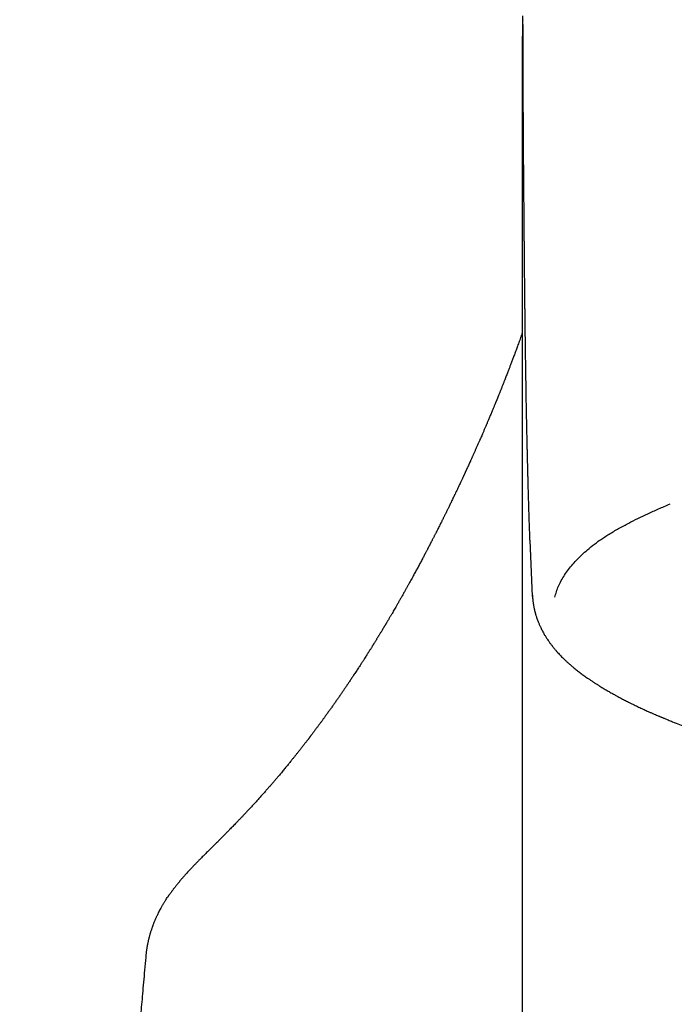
# Model space of a CAD drawing. Header units: millimetres. Extents: x 8 to 974, y 12 to 718.
# Tile 14 of 37: x 429 to 442, y 618 to 637. Entities that reach past the tile are written whole.
import ezdxf

# ---------------------------------------------------------------- set-up
doc = ezdxf.new("R2010")
doc.units = ezdxf.units.MM

msp = doc.modelspace()

# ---------------------------------------------------------------- linework, layer by layer
at = {"color": 7, "linetype": 'Continuous', "lineweight": 30}
for p, q in [((439.008, 627.195), (439.006, 627.217)), ((439.006, 627.195), (439.054, 626.13)), ((438.867, 626.73), (438.867, 623.282)), ((438.867, 623.282), (438.867, 561.094)), ((431.743, 619.321), (431.743, 619.318))]:
    msp.add_line(p, q, dxfattribs=at)
for points, knots in [([(438.87, 637.113), (438.87, 637.112), (438.87, 637.103), (438.87, 637.094), (438.87, 637.082), (438.87, 637.069), (438.87, 637.056), (438.87, 637.038), (438.869, 637.015), (438.869, 636.987), (438.869, 636.96), (438.869, 636.933), (438.868, 636.908), (438.868, 636.875), (438.868, 636.83), (438.868, 636.773), (438.867, 636.722), (438.867, 636.679), (438.867, 636.642), (438.867, 636.601), (438.867, 636.558), (438.867, 636.512), (438.867, 636.467), (438.867, 636.429), (438.867, 636.397), (438.867, 636.371), (438.867, 636.342), (438.867, 636.309), (438.867, 636.274), (438.867, 636.249), (438.867, 636.238)], [0, 0, 0, 0, 0.001294, 0.01695, 0.032263, 0.047675, 0.063184, 0.078798, 0.111038, 0.145909, 0.179125, 0.211199, 0.240859, 0.26811, 0.332087, 0.40255, 0.469773, 0.508471, 0.550849, 0.597111, 0.646014, 0.69876, 0.750078, 0.795234, 0.825025, 0.851898, 0.882365, 0.918264, 0.961691, 1, 1, 1, 1]), ([(438.879, 636.949), (438.879, 636.948), (438.879, 636.944), (438.879, 636.938), (438.879, 636.928), (438.879, 636.922), (438.879, 636.908), (438.879, 636.886), (438.878, 636.854), (438.878, 636.817), (438.878, 636.785), (438.878, 636.759), (438.878, 636.735), (438.878, 636.71), (438.878, 636.669), (438.877, 636.612), (438.877, 636.541), (438.877, 636.471), (438.877, 636.402), (438.877, 636.334), (438.877, 636.266), (438.877, 636.193), (438.877, 636.117), (438.877, 636.051), (438.877, 635.998), (438.877, 635.961), (438.877, 635.928), (438.877, 635.899), (438.877, 635.869), (438.877, 635.822), (438.878, 635.753), (438.878, 635.654), (438.878, 635.54), (438.879, 635.409), (438.88, 635.275), (438.88, 635.14), (438.881, 635.007), (438.882, 634.898), (438.883, 634.814), (438.883, 634.758), (438.883, 634.704), (438.884, 634.647), (438.884, 634.596), (438.884, 634.553), (438.885, 634.521), (438.885, 634.492), (438.885, 634.466), (438.885, 634.438), (438.886, 634.405), (438.886, 634.367), (438.886, 634.326), (438.886, 634.284), (438.887, 634.245), (438.887, 634.209), (438.887, 634.175), (438.888, 634.139), (438.888, 634.103), (438.888, 634.058), (438.889, 634.004), (438.889, 633.937), (438.89, 633.863), (438.891, 633.786), (438.891, 633.715), (438.892, 633.654), (438.892, 633.599), (438.893, 633.544), (438.893, 633.491), (438.893, 633.44), (438.894, 633.385), (438.894, 633.324), (438.895, 633.263), (438.896, 633.203), (438.896, 633.144), (438.897, 633.089), (438.897, 633.036), (438.898, 632.98), (438.898, 632.916), (438.899, 632.842), (438.899, 632.766), (438.9, 632.693), (438.901, 632.627), (438.901, 632.566), (438.902, 632.503), (438.903, 632.43), (438.903, 632.342), (438.904, 632.244), (438.905, 632.147), (438.906, 632.053), (438.907, 631.966), (438.908, 631.881), (438.909, 631.801), (438.91, 631.732), (438.91, 631.676), (438.911, 631.628), (438.911, 631.584), (438.912, 631.539), (438.913, 631.455), (438.914, 631.328), (438.916, 631.172), (438.918, 631.031), (438.92, 630.893), (438.922, 630.747), (438.924, 630.586), (438.926, 630.429), (438.929, 630.266), (438.932, 630.095), (438.935, 629.91), (438.938, 629.718), (438.942, 629.55), (438.944, 629.411), (438.947, 629.304), (438.949, 629.2), (438.951, 629.102), (438.953, 629.01), (438.955, 628.922), (438.957, 628.832), (438.959, 628.736), (438.962, 628.632), (438.964, 628.536), (438.967, 628.449), (438.969, 628.373), (438.971, 628.298), (438.973, 628.228), (438.974, 628.168), (438.976, 628.12), (438.977, 628.081), (438.978, 628.052), (438.978, 628.024), (438.979, 627.992), (438.981, 627.949), (438.982, 627.892), (438.984, 627.819), (438.987, 627.73), (438.991, 627.626), (438.994, 627.508), (438.999, 627.376), (439.002, 627.277), (439.004, 627.222), (439.004, 627.217)], [0, 0, 0, 0, 0.0002356, 0.0010091, 0.0017268, 0.0033035, 0.0050253, 0.0080223, 0.0142596, 0.0202396, 0.0254359, 0.029384, 0.0328785, 0.0367567, 0.041112, 0.0521659, 0.0626944, 0.0735648, 0.0837376, 0.0936362, 0.1034812, 0.1140778, 0.1253282, 0.1362366, 0.1421099, 0.147505, 0.1520173, 0.1557721, 0.1597298, 0.1640888, 0.1753924, 0.187771, 0.203694, 0.2204571, 0.2379361, 0.2543979, 0.2699544, 0.285724, 0.292734, 0.2990468, 0.3049422, 0.3112849, 0.318136, 0.3220924, 0.3256632, 0.3287973, 0.3314959, 0.334378, 0.3378973, 0.3420989, 0.3468474, 0.3511932, 0.3556019, 0.3592013, 0.3626939, 0.3664178, 0.3703023, 0.3742514, 0.3804062, 0.387154, 0.3949329, 0.4030054, 0.4106393, 0.4160991, 0.4213989, 0.4270394, 0.4325015, 0.4368359, 0.4421504, 0.4486816, 0.4544937, 0.459947, 0.4659797, 0.4714844, 0.4759972, 0.4811056, 0.4873291, 0.4944951, 0.5021592, 0.5090053, 0.5152076, 0.5206776, 0.5257831, 0.5328479, 0.5411548, 0.5503316, 0.5600718, 0.568242, 0.5763243, 0.5841749, 0.5916335, 0.5982802, 0.6029195, 0.6072095, 0.6112638, 0.6150846, 0.6193627, 0.6343733, 0.6494968, 0.6618768, 0.6725077, 0.6867684, 0.7014441, 0.7157091, 0.7290748, 0.7451968, 0.7614885, 0.7785951, 0.7964543, 0.8060713, 0.8156788, 0.824901, 0.8337084, 0.8418075, 0.849287, 0.8570343, 0.8655996, 0.8748301, 0.8846428, 0.8911083, 0.8978032, 0.9046876, 0.9109569, 0.916295, 0.9204927, 0.9238572, 0.9263894, 0.928283, 0.9311318, 0.9349482, 0.9397316, 0.9463817, 0.9542928, 0.9634634, 0.9738916, 0.9855753, 0.9985119, 1, 1, 1, 1]), ([(438.879, 636.949), (438.879, 636.959), (438.879, 636.989), (438.88, 637.018), (438.88, 637.037)], [0, 0, 0, 0, 0.342837, 1, 1, 1, 1]), ([(438.867, 636.261), (438.867, 636.146), (438.867, 635.901), (438.867, 635.512), (438.867, 635.096), (438.867, 634.667), (438.867, 634.226), (438.867, 633.781), (438.867, 633.334), (438.867, 632.885), (438.867, 632.425), (438.867, 631.955), (438.867, 631.475), (438.867, 630.984), (438.867, 630.483), (438.867, 629.971), (438.867, 629.449), (438.867, 628.921), (438.867, 628.386), (438.867, 627.844), (438.867, 627.293), (438.867, 626.918), (438.867, 626.731)], [0, 0, 0, 0, 0.0465699, 0.0991533, 0.151736, 0.2043182, 0.2569, 0.3094818, 0.3590589, 0.4086362, 0.4582135, 0.507791, 0.5573686, 0.6069461, 0.6565234, 0.7061004, 0.7556769, 0.8052525, 0.8539417, 0.9026296, 0.9513158, 1, 1, 1, 1]), ([(438.877, 635.821), (438.874, 635.889), (438.868, 636.028), (438.868, 636.167), (438.868, 636.238)], [0, 0, 0, 0, 0.490311, 1, 1, 1, 1]), ([(438.867, 631.116), (438.865, 631.109), (438.86, 631.095), (438.852, 631.073), (438.841, 631.042), (438.826, 631.001), (438.809, 630.953), (438.792, 630.908), (438.777, 630.866), (438.762, 630.826), (438.747, 630.784), (438.732, 630.743), (438.717, 630.702), (438.702, 630.664), (438.689, 630.627), (438.676, 630.593), (438.663, 630.56), (438.651, 630.527), (438.639, 630.497), (438.628, 630.468), (438.617, 630.439), (438.605, 630.408), (438.592, 630.374), (438.579, 630.339), (438.564, 630.302), (438.55, 630.264), (438.533, 630.222), (438.514, 630.174), (438.493, 630.12), (438.471, 630.065), (438.453, 630.019), (438.439, 629.984), (438.429, 629.961), (438.421, 629.94), (438.413, 629.92), (438.406, 629.903), (438.4, 629.887), (438.395, 629.875), (438.391, 629.866), (438.388, 629.859), (438.385, 629.852), (438.383, 629.847), (438.381, 629.841), (438.378, 629.834), (438.374, 629.825), (438.37, 629.814), (438.365, 629.802), (438.358, 629.786), (438.351, 629.767), (438.342, 629.745), (438.331, 629.721), (438.321, 629.695), (438.31, 629.668), (438.297, 629.638), (438.284, 629.605), (438.269, 629.569), (438.254, 629.535), (438.241, 629.503), (438.228, 629.472), (438.216, 629.443), (438.204, 629.417), (438.194, 629.391), (438.179, 629.356), (438.16, 629.312), (438.136, 629.258), (438.116, 629.21), (438.098, 629.169), (438.082, 629.132), (438.068, 629.1), (438.056, 629.072), (438.045, 629.048), (438.033, 629.021), (438.021, 628.994), (438.009, 628.966), (437.997, 628.938), (437.984, 628.91), (437.972, 628.883), (437.961, 628.857), (437.95, 628.833), (437.939, 628.809), (437.929, 628.788), (437.92, 628.768), (437.912, 628.749), (437.903, 628.729), (437.894, 628.708), (437.882, 628.684), (437.869, 628.655), (437.854, 628.622), (437.841, 628.593), (437.83, 628.57), (437.822, 628.551), (437.814, 628.534), (437.807, 628.518), (437.8, 628.504), (437.794, 628.491), (437.788, 628.478), (437.783, 628.467), (437.778, 628.457), (437.775, 628.449), (437.771, 628.441), (437.766, 628.431), (437.761, 628.42), (437.756, 628.408), (437.749, 628.394), (437.741, 628.377), (437.732, 628.358), (437.722, 628.335), (437.71, 628.311), (437.696, 628.28), (437.678, 628.243), (437.658, 628.201), (437.638, 628.157), (437.616, 628.112), (437.596, 628.07), (437.578, 628.032), (437.561, 627.998), (437.545, 627.963), (437.528, 627.928), (437.512, 627.895), (437.496, 627.863), (437.482, 627.834), (437.469, 627.808), (437.457, 627.783), (437.446, 627.76), (437.435, 627.738), (437.424, 627.715), (437.413, 627.693), (437.402, 627.672), (437.392, 627.651), (437.382, 627.63), (437.372, 627.61), (437.361, 627.59), (437.351, 627.569), (437.341, 627.548), (437.328, 627.523), (437.314, 627.494), (437.297, 627.461), (437.279, 627.425), (437.259, 627.386), (437.242, 627.353), (437.229, 627.326), (437.218, 627.305), (437.207, 627.284), (437.196, 627.262), (437.185, 627.241), (437.175, 627.22), (437.164, 627.2), (437.154, 627.18), (437.145, 627.163), (437.138, 627.149), (437.132, 627.138), (437.128, 627.129), (437.124, 627.121), (437.12, 627.114), (437.116, 627.106), (437.111, 627.096), (437.104, 627.083), (437.097, 627.069), (437.088, 627.053), (437.079, 627.036), (437.07, 627.017), (437.059, 626.997), (437.048, 626.975), (437.034, 626.95), (437.019, 626.921), (437.003, 626.89), (436.985, 626.857), (436.967, 626.822), (436.948, 626.787), (436.931, 626.754), (436.912, 626.72), (436.894, 626.685), (436.874, 626.648), (436.854, 626.611), (436.834, 626.574), (436.813, 626.536), (436.792, 626.497), (436.77, 626.456), (436.746, 626.413), (436.721, 626.368), (436.696, 626.323), (436.67, 626.277), (436.648, 626.236), (436.628, 626.202), (436.612, 626.172), (436.595, 626.143), (436.58, 626.115), (436.565, 626.09), (436.552, 626.066), (436.539, 626.045), (436.527, 626.023), (436.515, 626.002), (436.501, 625.978), (436.487, 625.953), (436.469, 625.923), (436.449, 625.888), (436.426, 625.848), (436.406, 625.814), (436.391, 625.788), (436.379, 625.768), (436.368, 625.749), (436.356, 625.729), (436.344, 625.709), (436.333, 625.69), (436.323, 625.672), (436.313, 625.655), (436.303, 625.64), (436.295, 625.626), (436.288, 625.614), (436.282, 625.604), (436.277, 625.594), (436.271, 625.585), (436.265, 625.576), (436.259, 625.565), (436.252, 625.554), (436.244, 625.54), (436.235, 625.525), (436.224, 625.507), (436.213, 625.488), (436.2, 625.467), (436.186, 625.445), (436.172, 625.421), (436.156, 625.395), (436.142, 625.371), (436.128, 625.35), (436.117, 625.331), (436.105, 625.311), (436.093, 625.292), (436.081, 625.273), (436.07, 625.255), (436.061, 625.24), (436.052, 625.227), (436.045, 625.215), (436.039, 625.206), (436.032, 625.194), (436.023, 625.179), (436.011, 625.16), (435.998, 625.139), (435.984, 625.117), (435.969, 625.093), (435.952, 625.067), (435.934, 625.038), (435.915, 625.008), (435.894, 624.975), (435.875, 624.945), (435.859, 624.921), (435.847, 624.902), (435.835, 624.884), (435.825, 624.867), (435.815, 624.852), (435.802, 624.832), (435.786, 624.807), (435.766, 624.776), (435.744, 624.743), (435.722, 624.709), (435.699, 624.674), (435.677, 624.641), (435.656, 624.61), (435.637, 624.581), (435.618, 624.553), (435.599, 624.524), (435.581, 624.497), (435.564, 624.473), (435.55, 624.452), (435.538, 624.434), (435.527, 624.417), (435.515, 624.4), (435.503, 624.382), (435.49, 624.363), (435.476, 624.342), (435.46, 624.32), (435.437, 624.286), (435.406, 624.241), (435.368, 624.186), (435.33, 624.132), (435.292, 624.079), (435.254, 624.025), (435.216, 623.971), (435.177, 623.917), (435.146, 623.875), (435.123, 623.843), (435.109, 623.822), (435.093, 623.801), (435.077, 623.779), (435.06, 623.756), (435.043, 623.733), (435.028, 623.712), (435.012, 623.691), (434.997, 623.67), (434.98, 623.648), (434.962, 623.624), (434.944, 623.599), (434.926, 623.576), (434.911, 623.555), (434.896, 623.535), (434.883, 623.518), (434.873, 623.504), (434.863, 623.492), (434.855, 623.481), (434.847, 623.471), (434.839, 623.461), (434.832, 623.45), (434.823, 623.439), (434.813, 623.426), (434.802, 623.412), (434.789, 623.395), (434.776, 623.378), (434.761, 623.359), (434.746, 623.34), (434.73, 623.319), (434.713, 623.297), (434.695, 623.273), (434.676, 623.249), (434.658, 623.226), (434.641, 623.205), (434.626, 623.186), (434.612, 623.168), (434.597, 623.15), (434.582, 623.13), (434.565, 623.109), (434.548, 623.088), (434.53, 623.066), (434.512, 623.043), (434.491, 623.018), (434.47, 622.991), (434.447, 622.964), (434.424, 622.935), (434.4, 622.906), (434.375, 622.876), (434.349, 622.845), (434.322, 622.812), (434.296, 622.781), (434.271, 622.751), (434.248, 622.724), (434.229, 622.701), (434.213, 622.682), (434.198, 622.665), (434.184, 622.649), (434.17, 622.633), (434.156, 622.616), (434.141, 622.598), (434.124, 622.579), (434.107, 622.559), (434.088, 622.537), (434.067, 622.514), (434.046, 622.489), (434.024, 622.464), (433.999, 622.437), (433.974, 622.408), (433.948, 622.379), (433.922, 622.35), (433.896, 622.32), (433.869, 622.291), (433.843, 622.262), (433.809, 622.225), (433.768, 622.18), (433.719, 622.127), (433.678, 622.084), (433.646, 622.049), (433.623, 622.025), (433.6, 622), (433.578, 621.977), (433.558, 621.957), (433.542, 621.939), (433.527, 621.924), (433.514, 621.91), (433.499, 621.895), (433.483, 621.878), (433.466, 621.86), (433.435, 621.828), (433.389, 621.781), (433.342, 621.732), (433.306, 621.696), (433.284, 621.673), (433.262, 621.652), (433.243, 621.632), (433.224, 621.613), (433.207, 621.596), (433.19, 621.579), (433.173, 621.561), (433.153, 621.542), (433.132, 621.52), (433.109, 621.497), (433.083, 621.472), (433.057, 621.445), (433.029, 621.418), (433.001, 621.39), (432.971, 621.36), (432.94, 621.33), (432.91, 621.299), (432.88, 621.27), (432.853, 621.242), (432.826, 621.215), (432.799, 621.189), (432.774, 621.163), (432.75, 621.14), (432.729, 621.118), (432.711, 621.1), (432.696, 621.084), (432.681, 621.068), (432.664, 621.051), (432.645, 621.032), (432.624, 621.01), (432.6, 620.984), (432.573, 620.956), (432.546, 620.927), (432.524, 620.903), (432.506, 620.883), (432.49, 620.865), (432.473, 620.845), (432.454, 620.824), (432.437, 620.805), (432.422, 620.787), (432.408, 620.77), (432.396, 620.755), (432.384, 620.741), (432.372, 620.727), (432.361, 620.713), (432.348, 620.698), (432.334, 620.681), (432.319, 620.662), (432.304, 620.643), (432.291, 620.625), (432.279, 620.61), (432.269, 620.597), (432.259, 620.584), (432.249, 620.571), (432.24, 620.559), (432.231, 620.546), (432.221, 620.533), (432.209, 620.517), (432.198, 620.501), (432.187, 620.486), (432.176, 620.472), (432.168, 620.46), (432.162, 620.451), (432.159, 620.447), (432.158, 620.445)], [0, 0, 0, 0, 0.001984, 0.004155, 0.006303, 0.011269, 0.016103, 0.020307, 0.024405, 0.028397, 0.032268, 0.036465, 0.040444, 0.044204, 0.047746, 0.051082, 0.054307, 0.05744, 0.060535, 0.063161, 0.065994, 0.069035, 0.072283, 0.075735, 0.07932, 0.083003, 0.086782, 0.091813, 0.097007, 0.102364, 0.107883, 0.110325, 0.112581, 0.114651, 0.116534, 0.118231, 0.119742, 0.121066, 0.12183, 0.122515, 0.12312, 0.123646, 0.124149, 0.124769, 0.125659, 0.126722, 0.127958, 0.129366, 0.131268, 0.133414, 0.135805, 0.138399, 0.14096, 0.143448, 0.147106, 0.150594, 0.153911, 0.157058, 0.160034, 0.162791, 0.165383, 0.167812, 0.170129, 0.175523, 0.180743, 0.185788, 0.189314, 0.192839, 0.196369, 0.198577, 0.200965, 0.203534, 0.206282, 0.208889, 0.211636, 0.214359, 0.216968, 0.219461, 0.221839, 0.224102, 0.22625, 0.228076, 0.229857, 0.231744, 0.233752, 0.23588, 0.238847, 0.24202, 0.245399, 0.247165, 0.24895, 0.250612, 0.252136, 0.253521, 0.254767, 0.256057, 0.257155, 0.25806, 0.258773, 0.259549, 0.260445, 0.26149, 0.262686, 0.264032, 0.265527, 0.267482, 0.269645, 0.272016, 0.274595, 0.278554, 0.282641, 0.286846, 0.291169, 0.29561, 0.298855, 0.30216, 0.305526, 0.308917, 0.312147, 0.315192, 0.318049, 0.320504, 0.322803, 0.324992, 0.327161, 0.329312, 0.331445, 0.333463, 0.335464, 0.337449, 0.339417, 0.341368, 0.343303, 0.345312, 0.347479, 0.350425, 0.353619, 0.357062, 0.360753, 0.364692, 0.366615, 0.368592, 0.370624, 0.372709, 0.374782, 0.376705, 0.378774, 0.380628, 0.382269, 0.383696, 0.384683, 0.385533, 0.386247, 0.386848, 0.38752, 0.388563, 0.389789, 0.391199, 0.392684, 0.394329, 0.396136, 0.398103, 0.400207, 0.402285, 0.405438, 0.408451, 0.411326, 0.414958, 0.418341, 0.42149, 0.424552, 0.428126, 0.431623, 0.435109, 0.438669, 0.442302, 0.44605, 0.449991, 0.454125, 0.458455, 0.462923, 0.467337, 0.47168, 0.474564, 0.477416, 0.480231, 0.482894, 0.485359, 0.487626, 0.489696, 0.491642, 0.493736, 0.496, 0.498433, 0.501036, 0.504657, 0.508504, 0.512577, 0.514392, 0.516248, 0.518146, 0.520085, 0.522036, 0.523859, 0.525536, 0.527211, 0.528711, 0.530033, 0.531179, 0.532149, 0.532988, 0.533822, 0.534751, 0.535777, 0.536898, 0.538116, 0.539674, 0.541365, 0.543194, 0.545184, 0.547339, 0.549658, 0.552142, 0.554791, 0.556541, 0.558355, 0.560235, 0.562179, 0.564074, 0.565714, 0.567175, 0.568456, 0.569559, 0.570482, 0.571227, 0.572924, 0.574858, 0.576784, 0.578899, 0.581203, 0.583709, 0.586442, 0.589401, 0.592586, 0.595997, 0.597875, 0.599719, 0.601436, 0.603027, 0.604492, 0.60583, 0.608685, 0.611683, 0.614837, 0.618145, 0.62154, 0.624976, 0.627705, 0.630458, 0.633237, 0.636022, 0.638639, 0.641044, 0.642933, 0.644667, 0.646246, 0.647807, 0.649525, 0.651367, 0.653362, 0.655509, 0.657801, 0.663226, 0.668449, 0.673474, 0.678718, 0.68385, 0.688941, 0.6941, 0.699346, 0.701272, 0.703213, 0.705204, 0.707381, 0.709759, 0.711767, 0.71388, 0.71594, 0.717907, 0.719781, 0.722398, 0.72481, 0.727016, 0.72902, 0.730874, 0.732604, 0.733821, 0.734968, 0.736046, 0.737055, 0.737994, 0.738936, 0.740014, 0.741229, 0.74265, 0.744221, 0.745936, 0.747734, 0.749602, 0.751541, 0.753736, 0.756015, 0.758378, 0.760651, 0.762681, 0.764467, 0.766009, 0.767848, 0.769753, 0.771755, 0.773858, 0.775888, 0.778103, 0.780504, 0.783088, 0.785761, 0.78848, 0.791245, 0.794056, 0.797238, 0.800326, 0.803321, 0.806221, 0.809009, 0.811016, 0.812835, 0.814468, 0.81594, 0.81746, 0.819076, 0.820786, 0.822592, 0.824529, 0.826627, 0.828846, 0.83122, 0.833703, 0.836094, 0.839033, 0.841808, 0.844577, 0.847369, 0.850183, 0.852996, 0.855786, 0.860844, 0.865863, 0.870896, 0.873214, 0.875554, 0.877891, 0.880055, 0.882016, 0.883772, 0.885012, 0.886291, 0.887699, 0.889236, 0.890903, 0.892697, 0.898245, 0.903885, 0.906118, 0.908244, 0.910225, 0.912063, 0.913786, 0.91536, 0.91681, 0.918376, 0.920117, 0.921997, 0.924047, 0.926265, 0.928653, 0.930928, 0.933339, 0.935885, 0.938564, 0.9412, 0.943688, 0.946029, 0.948224, 0.950546, 0.952677, 0.954615, 0.95636, 0.957912, 0.959013, 0.960194, 0.961508, 0.962954, 0.964533, 0.966575, 0.96851, 0.970336, 0.972038, 0.97295, 0.97405, 0.975344, 0.976711, 0.977938, 0.97902, 0.980023, 0.98095, 0.981826, 0.982693, 0.983503, 0.984441, 0.985507, 0.98667, 0.987925, 0.988998, 0.989889, 0.990673, 0.991473, 0.992292, 0.992954, 0.993721, 0.994594, 0.995574, 0.996657, 0.997684, 0.998563, 0.999293, 0.999718, 1, 1, 1, 1]), ([(439.484, 626.114), (439.493, 626.149), (439.511, 626.219), (439.551, 626.324), (439.603, 626.429), (439.666, 626.534), (439.739, 626.638), (439.822, 626.739), (439.914, 626.84), (440.017, 626.939), (440.112, 627.023), (440.196, 627.092), (440.267, 627.145), (440.343, 627.199), (440.423, 627.253), (440.508, 627.307), (440.597, 627.361), (440.689, 627.414), (440.784, 627.466), (440.904, 627.53), (441.055, 627.606), (441.244, 627.695), (441.446, 627.787), (441.589, 627.847), (441.662, 627.878)], [0, 0, 0, 0, 0.056101, 0.112384, 0.168896, 0.225679, 0.282173, 0.337181, 0.39217, 0.447177, 0.502242, 0.532207, 0.562472, 0.593048, 0.623946, 0.655177, 0.686184, 0.717532, 0.74923, 0.77837, 0.831441, 0.886049, 0.942226, 1, 1, 1, 1]), ([(439.058, 626.153), (439.058, 626.14), (439.06, 626.115), (439.063, 626.08), (439.066, 626.049), (439.07, 626.022), (439.073, 626), (439.076, 625.982), (439.078, 625.966), (439.081, 625.949), (439.085, 625.928), (439.09, 625.905), (439.095, 625.881), (439.1, 625.86), (439.105, 625.842), (439.109, 625.826), (439.113, 625.813), (439.117, 625.798), (439.122, 625.78), (439.129, 625.757), (439.138, 625.729), (439.149, 625.699), (439.16, 625.667), (439.171, 625.639), (439.182, 625.613), (439.193, 625.588), (439.203, 625.565), (439.216, 625.537), (439.231, 625.507), (439.248, 625.474), (439.265, 625.443), (439.281, 625.414), (439.297, 625.388), (439.312, 625.364), (439.328, 625.339), (439.346, 625.311), (439.369, 625.277), (439.398, 625.238), (439.43, 625.195), (439.464, 625.152), (439.498, 625.112), (439.532, 625.073), (439.564, 625.039), (439.595, 625.006), (439.629, 624.971), (439.668, 624.934), (439.711, 624.893), (439.759, 624.85), (439.81, 624.807), (439.857, 624.769), (439.897, 624.736), (439.93, 624.711), (439.962, 624.686), (439.995, 624.661), (440.029, 624.637), (440.065, 624.611), (440.103, 624.584), (440.146, 624.555), (440.192, 624.524), (440.24, 624.492), (440.286, 624.463), (440.331, 624.435), (440.373, 624.409), (440.414, 624.384), (440.452, 624.361), (440.489, 624.34), (440.525, 624.319), (440.559, 624.3), (440.592, 624.282), (440.621, 624.265), (440.649, 624.25), (440.677, 624.235), (440.709, 624.218), (440.744, 624.199), (440.781, 624.18), (440.818, 624.161), (440.855, 624.142), (440.909, 624.115), (440.979, 624.08), (441.066, 624.039), (441.149, 624), (441.223, 623.966), (441.286, 623.938), (441.337, 623.916), (441.383, 623.896), (441.42, 623.88), (441.448, 623.868), (441.469, 623.859), (441.487, 623.852), (441.503, 623.845), (441.52, 623.838), (441.54, 623.829), (441.565, 623.819), (441.594, 623.807), (441.629, 623.793), (441.667, 623.777), (441.738, 623.749), (441.841, 623.709), (441.976, 623.658), (442.112, 623.607), (442.253, 623.557), (442.402, 623.506), (442.529, 623.463), (442.631, 623.43), (442.706, 623.406), (442.783, 623.382), (442.863, 623.357), (442.942, 623.333), (443.013, 623.312), (443.057, 623.299), (443.074, 623.294)], [0, 0, 0, 0, 0.010913, 0.02064, 0.029177, 0.036524, 0.042678, 0.047638, 0.051403, 0.056063, 0.061614, 0.068062, 0.075395, 0.081103, 0.086078, 0.09032, 0.093832, 0.097348, 0.102811, 0.10925, 0.116664, 0.126189, 0.135084, 0.143151, 0.15039, 0.156874, 0.163432, 0.170297, 0.180144, 0.189649, 0.198618, 0.207383, 0.214402, 0.221429, 0.228637, 0.236804, 0.24602, 0.259325, 0.27263, 0.285261, 0.298418, 0.310333, 0.321076, 0.331004, 0.342, 0.353892, 0.367728, 0.381739, 0.396564, 0.411843, 0.420835, 0.429617, 0.438214, 0.446853, 0.455588, 0.46442, 0.473834, 0.484229, 0.496031, 0.507508, 0.518355, 0.528574, 0.538164, 0.547128, 0.555603, 0.563681, 0.571364, 0.578651, 0.585543, 0.592252, 0.597073, 0.602787, 0.609394, 0.616841, 0.624378, 0.631767, 0.639008, 0.646101, 0.663487, 0.679914, 0.695382, 0.709876, 0.720216, 0.729453, 0.737586, 0.744617, 0.748692, 0.752278, 0.755374, 0.757981, 0.760666, 0.764245, 0.768445, 0.773446, 0.779248, 0.785848, 0.793011, 0.814957, 0.836751, 0.858392, 0.880021, 0.902543, 0.926135, 0.936855, 0.947781, 0.958913, 0.970251, 0.981793, 0.992761, 1, 1, 1, 1]), ([(432.125, 620.4), (432.12, 620.392), (432.109, 620.375), (432.095, 620.353), (432.083, 620.333), (432.074, 620.317), (432.064, 620.3), (432.053, 620.281), (432.039, 620.258), (432.023, 620.229), (432.005, 620.196), (431.987, 620.16), (431.97, 620.126), (431.957, 620.098), (431.946, 620.075), (431.937, 620.056), (431.929, 620.037), (431.92, 620.018), (431.912, 619.997), (431.902, 619.973), (431.891, 619.948), (431.882, 619.924), (431.874, 619.903), (431.868, 619.884), (431.861, 619.866), (431.855, 619.848), (431.848, 619.826), (431.839, 619.801), (431.834, 619.783), (431.831, 619.774)], [0, 0, 0, 0, 0.0476066, 0.0886583, 0.1231529, 0.1510895, 0.1740012, 0.2076889, 0.2469777, 0.2906175, 0.3520008, 0.4142081, 0.4689654, 0.5165161, 0.548232, 0.5777375, 0.6068818, 0.6363541, 0.6672279, 0.7040487, 0.7473286, 0.7820321, 0.8127386, 0.8393887, 0.8631741, 0.8878522, 0.919886, 0.9592792, 1, 1, 1, 1]), ([(432.127, 620.396), (432.134, 620.411), (432.142, 620.428), (432.155, 620.443), (432.157, 620.446)], [0, 0, 0, 0, 0.811549, 1, 1, 1, 1]), ([(431.831, 619.774), (431.828, 619.764), (431.822, 619.744), (431.814, 619.716), (431.808, 619.692), (431.803, 619.672), (431.798, 619.654), (431.793, 619.633), (431.788, 619.609), (431.782, 619.584), (431.777, 619.561), (431.773, 619.541), (431.769, 619.52), (431.765, 619.494), (431.76, 619.465), (431.756, 619.438), (431.752, 619.411), (431.749, 619.385), (431.745, 619.353), (431.743, 619.33), (431.742, 619.318)], [0, 0, 0, 0, 0.07508, 0.139889, 0.194445, 0.238769, 0.274563, 0.310901, 0.36897, 0.426135, 0.475681, 0.517606, 0.564676, 0.621067, 0.685955, 0.749844, 0.798336, 0.854918, 0.922148, 1, 1, 1, 1]), ([(431.743, 619.321), (431.742, 619.317), (431.735, 619.23), (431.72, 619.067), (431.7, 618.837), (431.681, 618.619), (431.663, 618.415), (431.647, 618.23), (431.632, 618.061), (431.619, 617.91), (431.607, 617.77), (431.596, 617.641), (431.585, 617.523), (431.576, 617.413), (431.567, 617.311), (431.559, 617.218), (431.552, 617.14), (431.547, 617.077), (431.543, 617.029), (431.539, 616.99), (431.536, 616.954), (431.533, 616.913), (431.528, 616.865), (431.524, 616.809), (431.518, 616.745), (431.511, 616.667), (431.503, 616.574), (431.494, 616.466), (431.484, 616.347), (431.468, 616.156), (431.445, 615.895), (431.417, 615.566), (431.386, 615.196), (431.351, 614.785), (431.313, 614.331), (431.274, 613.865), (431.234, 613.387), (431.193, 612.897), (431.151, 612.395), (431.109, 611.881), (431.065, 611.345), (431.02, 610.788), (430.973, 610.209), (430.926, 609.616), (430.877, 609.009), (430.828, 608.388), (430.783, 607.809), (430.741, 607.271), (430.703, 606.779), (430.665, 606.278), (430.626, 605.77), (430.588, 605.256), (430.549, 604.742), (430.512, 604.233), (430.472, 603.692), (430.43, 603.121), (430.387, 602.521), (430.345, 601.936), (430.305, 601.366), (430.267, 600.828), (430.231, 600.322), (430.198, 599.847), (430.166, 599.383), (430.135, 598.932), (430.105, 598.492), (430.076, 598.072), (430.049, 597.672), (430.023, 597.29), (429.998, 596.919), (429.973, 596.559), (429.95, 596.209), (429.927, 595.87), (429.905, 595.54), (429.883, 595.217), (429.862, 594.897), (429.834, 594.477), (429.799, 593.96), (429.754, 593.287), (429.706, 592.564), (429.656, 591.791), (429.606, 591.029), (429.57, 590.455), (429.545, 590.066), (429.532, 589.863), (429.52, 589.669), (429.51, 589.501), (429.501, 589.358), (429.493, 589.238), (429.486, 589.127), (429.48, 589.022), (429.474, 588.924), (429.47, 588.852), (429.467, 588.804), (429.465, 588.774), (429.463, 588.737), (429.459, 588.687), (429.455, 588.621), (429.45, 588.538), (429.445, 588.443), (429.438, 588.337), (429.431, 588.22), (429.424, 588.091), (429.415, 587.951), (429.406, 587.798), (429.397, 587.633), (429.386, 587.45), (429.374, 587.248), (429.364, 587.078), (429.359, 586.978), (429.357, 586.952)], [0, 0, 0, 0, 0.00043, 0.007963, 0.015082, 0.021786, 0.028076, 0.033951, 0.038972, 0.043644, 0.047968, 0.051944, 0.055571, 0.058849, 0.062152, 0.065004, 0.067406, 0.069358, 0.070859, 0.071911, 0.072954, 0.074176, 0.075655, 0.07739, 0.079381, 0.081628, 0.084606, 0.08794, 0.091629, 0.09566, 0.105598, 0.115757, 0.126139, 0.139785, 0.153797, 0.168175, 0.18292, 0.198031, 0.213511, 0.229373, 0.245624, 0.263066, 0.280935, 0.299231, 0.317953, 0.337103, 0.356679, 0.371642, 0.386845, 0.402288, 0.417971, 0.433895, 0.449873, 0.465571, 0.480983, 0.49995, 0.518465, 0.536527, 0.554135, 0.571291, 0.586342, 0.601026, 0.615344, 0.629294, 0.642878, 0.656095, 0.66822, 0.68002, 0.691493, 0.70264, 0.71346, 0.723955, 0.734123, 0.744079, 0.753983, 0.763836, 0.783041, 0.802049, 0.826301, 0.850225, 0.873819, 0.897082, 0.903537, 0.909941, 0.915968, 0.921514, 0.925535, 0.929259, 0.932686, 0.935817, 0.939015, 0.941829, 0.942531, 0.943447, 0.944589, 0.945959, 0.948137, 0.950719, 0.953704, 0.95695, 0.960566, 0.964555, 0.968915, 0.973648, 0.978752, 0.984228, 0.990681, 0.997584, 1, 1, 1, 1])]:
    msp.add_open_spline(points, degree=3, knots=knots, dxfattribs=at)

doc.saveas('drawing.dxf')
